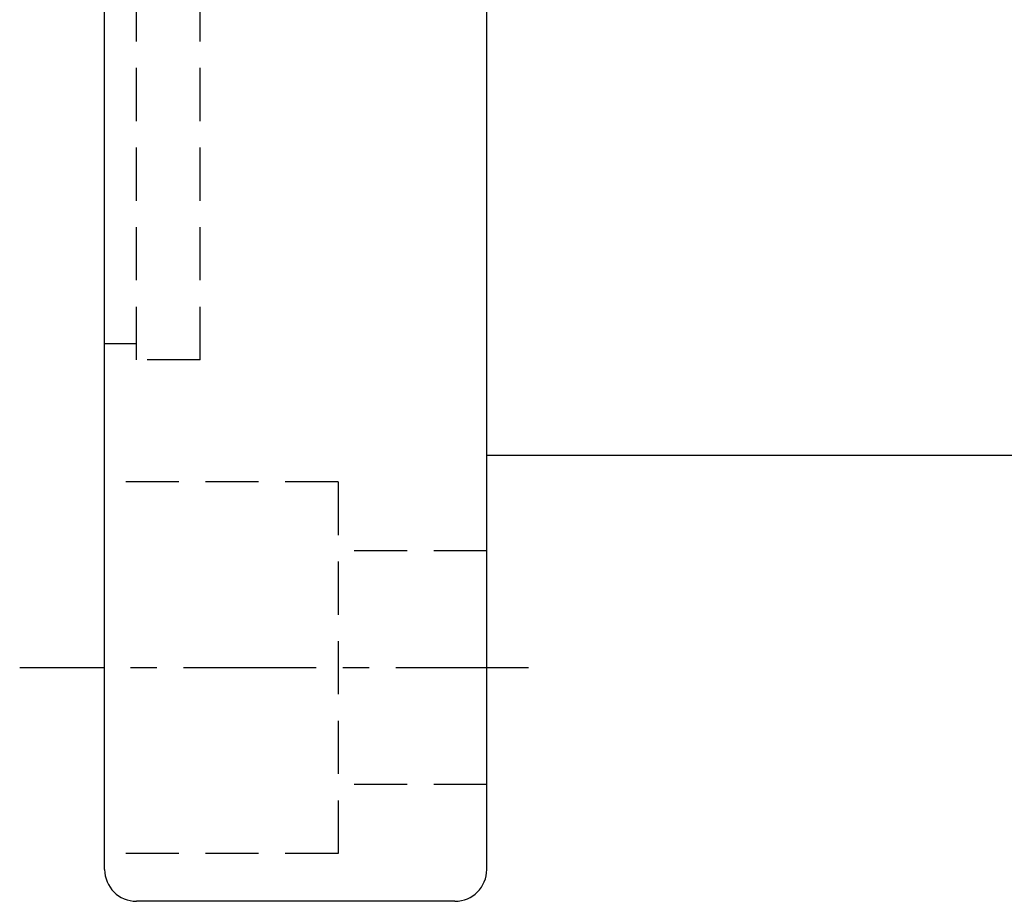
# Model space of a CAD drawing. Extents: x -262 to 1060, y 79 to 210.
# Tile 2 of 48: x 965 to 1011, y 84 to 126. Entities that reach past the tile are written whole.
import ezdxf

# ---------------------------------------------------------------- set-up
doc = ezdxf.new("R2010")
doc.units = 0
doc.header["$MEASUREMENT"] = 0
doc.linetypes.add('CENTER', pattern=[2, 1.25, -0.25, 0.25, -0.25])
doc.linetypes.add('DASHED', pattern=[0.75, 0.5, -0.25])
for name, color, linetype in [('CL', 1, 'CENTER'), ('HID', 2, 'DASHED'), ('OUT', 3, 'CONTINUOUS')]:
    doc.layers.add(name, color=color, linetype=linetype)

msp = doc.modelspace()

# ---------------------------------------------------------------- linework, layer by layer
at = {"layer": 'CL', "color": 7, "ltscale": 5}
msp.add_line((988.582, 95.158), (964.619, 95.158), dxfattribs=at)
at = {"layer": 'HID', "color": 7, "ltscale": 5}
for p, q in [((970.119, 109.658), (970.119, 162.658)), ((973.119, 109.658), (973.119, 162.658)), ((970.119, 110.408), (968.619, 110.408)), ((973.119, 109.658), (970.119, 109.658)), ((979.619, 103.908), (968.619, 103.908)), ((979.619, 103.908), (979.619, 86.408)), ((986.619, 100.658), (979.619, 100.658)), ((986.619, 89.658), (979.619, 89.658)), ((979.619, 86.408), (968.619, 86.408))]:
    msp.add_line(p, q, dxfattribs=at)
at = {"layer": 'OUT', "color": 7, "ltscale": 5}
for p, q in [((968.619, 85.658), (968.619, 186.658)), ((986.619, 105.058), (986.619, 167.258)), ((1055.119, 105.158), (986.619, 105.158)), ((986.619, 85.658), (986.619, 105.058)), ((985.119, 84.158), (970.119, 84.158))]:
    msp.add_line(p, q, dxfattribs=at)
for centre, start, end in [((970.119, 85.658), 180, 270), ((985.119, 85.658), 270, 0)]:
    msp.add_arc(centre, 1.5, start, end, dxfattribs=at)

doc.saveas('drawing.dxf')
